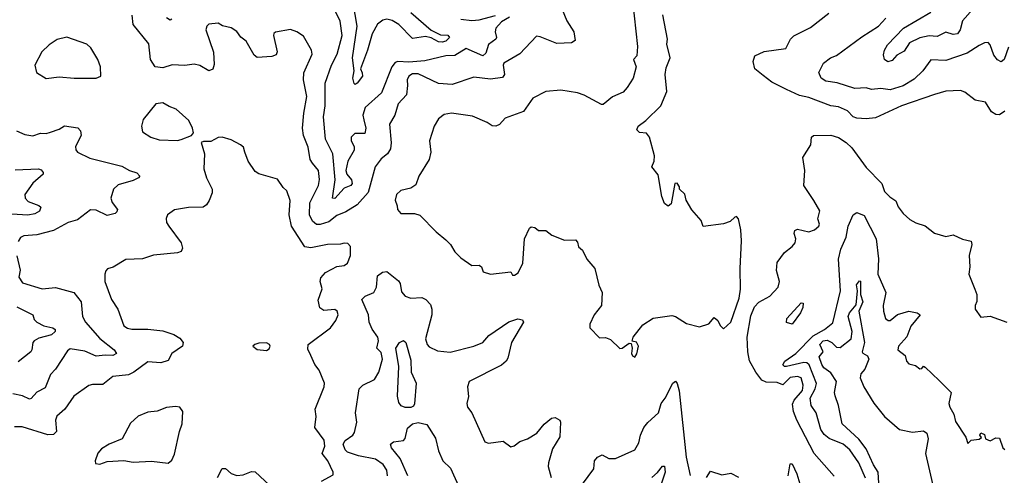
# Model space of a CAD drawing. Extents: x 1690054 to 1842981, y 782881 to 914114.
# Tile 253 of 256: x 1721392 to 1726712, y 873427 to 875891. Entities that reach past the tile are written whole.
import ezdxf

# ---------------------------------------------------------------- set-up
doc = ezdxf.new("R2010")
doc.units = 0

msp = doc.modelspace()

# ---------------------------------------------------------------- linework, layer by layer
at = {"layer": '0CON10XD'}
for points in [[(1723505, 875929.6), (1723615, 875834.3), (1723665, 875808.9), (1723705, 875806.6), (1723714.7, 875795), (1723694.6, 875775), (1723675, 875769.3), (1723655, 875771.3), (1723615, 875792.9), (1723585, 875800.2), (1723515, 875789.1), (1723440.3, 875865), (1723405, 875885.6), (1723375, 875892.9), (1723355, 875888.5), (1723325, 875867.3), (1723295.7, 875815), (1723271.1, 875725), (1723233.1, 875625), (1723243.3, 875603.3), (1723243.8, 875585), (1723215, 875547.5), (1723205, 875540), (1723200, 875545), (1723192.8, 875575), (1723198.6, 875615), (1723189.5, 875685), (1723215.2, 875855), (1723185.3, 876035.3)], [(1724702.5, 875995), (1724730, 875745), (1724726.2, 875695), (1724708.8, 875675), (1724722, 875635), (1724706.2, 875575), (1724675, 875523.3), (1724651.7, 875498.3), (1724595, 875473.3), (1724545, 875431.2), (1724535, 875431.2), (1724442.7, 875482.7), (1724405, 875495.8), (1724315, 875509.4), (1724235, 875502.5), (1724165, 875466.2), (1724115, 875394.2), (1724015, 875358), (1723985, 875324.2), (1723965, 875314.2), (1723945, 875316.2), (1723917.5, 875335), (1723839.1, 875369.1), (1723725, 875386), (1723685, 875378), (1723655, 875354), (1723631.4, 875315), (1723605.7, 875235), (1723613.1, 875175), (1723604.4, 875135.6), (1723549.4, 875045), (1723532.1, 874997.9), (1723505, 874979.2), (1723452.3, 874967.7), (1723428, 874945), (1723420, 874915), (1723432.5, 874885), (1723433.3, 874865), (1723452, 874842), (1723525, 874842.5), (1723554.1, 874834.1), (1723643, 874743), (1723695, 874701.2), (1723720, 874675), (1723743.8, 874635), (1723775, 874603.8), (1723835, 874561.2), (1723875, 874563.8), (1723886.7, 874555), (1723897, 874527), (1723935, 874514), (1724045, 874527.5), (1724055, 874510), (1724065, 874510), (1724085, 874522.5), (1724111.2, 874575), (1724120, 874705), (1724146.4, 874763.6), (1724155, 874770), (1724175, 874766.7), (1724195, 874751.2), (1724235, 874751.2), (1724267.5, 874725), (1724335, 874698.8), (1724395, 874700), (1724405, 874687.5), (1724411.7, 874661.7), (1724432.5, 874645), (1724456.7, 874595), (1724500, 874545), (1724521.2, 874455), (1724540, 874415), (1724535.8, 874345), (1724496, 874295), (1724473.3, 874245), (1724472.5, 874225), (1724525, 874171.2), (1724557, 874173), (1724585, 874160.8), (1724635, 874113.3), (1724647.5, 874115), (1724685, 874142.5), (1724695, 874140), (1724701.2, 874115), (1724698, 874085), (1724702.5, 874072.5), (1724715, 874066.7)], [(1726611.5, 876028.5), (1726486.5, 875885), (1726473.2, 875835), (1726459.6, 875815), (1726435, 875811.3), (1726395, 875822.8), (1726349.5, 875800.5), (1726305, 875802.7), (1726255, 875792.7), (1726199.5, 875765), (1726170.4, 875719.6), (1726130.9, 875699.1), (1726105, 875669.8), (1726082.9, 875662.9), (1726065.2, 875675), (1726058.8, 875701.2), (1726063.8, 875726.2), (1726080.4, 875755), (1726167.3, 875845), (1726315, 875931.2)], [(1724322.9, 875945), (1724347.5, 875885), (1724385.6, 875825), (1724392.7, 875777.3), (1724374.3, 875765.7), (1724295, 875762.2), (1724205, 875798.1), (1724185, 875800.8), (1724094, 875706), (1724008.6, 875655), (1724003.6, 875645), (1724012.1, 875595), (1724001.2, 875578.8), (1723935, 875569.5), (1723845, 875579.7), (1723729.3, 875540.7), (1723655, 875545.7), (1723545, 875598.1), (1723515, 875597.3), (1723493.8, 875585), (1723485.4, 875565), (1723488, 875535), (1723481.5, 875485), (1723436.6, 875435), (1723418.6, 875375), (1723390, 875325), (1723398.9, 875225), (1723395, 875193.3), (1723379.2, 875165), (1723345, 875138.5), (1723313.5, 875095), (1723274.4, 874955.6), (1723215, 874889.5), (1723155, 874851.4), (1723105, 874831.9), (1723061.6, 874798.4), (1723015, 874783.1), (1722995, 874784), (1722975, 874800.9), (1722957.3, 874835), (1722960.1, 874899.9), (1723006.2, 874995), (1723012.7, 875027.3), (1723006.8, 875075), (1722974.5, 875114.5), (1722962.1, 875135), (1722951.7, 875201.7), (1722925.3, 875265), (1722919.7, 875305), (1722926.9, 875385), (1722944.3, 875475), (1722926.2, 875565), (1722927.2, 875602.8), (1722973.1, 875705), (1722968.6, 875725), (1722925, 875802), (1722890, 875825), (1722855, 875837.5), (1722775, 875823.8), (1722765, 875816.7), (1722762.9, 875805), (1722783.6, 875716.4), (1722778.8, 875701.2), (1722755, 875690.8), (1722675, 875687.1), (1722658.9, 875698.9), (1722615, 875774.2), (1722586.4, 875796.4), (1722565, 875826), (1722535, 875846), (1722487.9, 875857.9), (1722465, 875871.2), (1722415, 875866.7), (1722404.1, 875855.9), (1722398, 875835), (1722439.6, 875715), (1722442.5, 875647.5), (1722435, 875624), (1722415, 875613.5), (1722365, 875643.1), (1722335, 875650.4), (1722285, 875642.1), (1722216.4, 875646.4), (1722165, 875630.8), (1722123.8, 875635), (1722099.4, 875675), (1722090.9, 875760.9), (1722005.6, 875865), (1722000, 875915)], [(1724038.1, 875905), (1723995, 875878.7), (1723965.3, 875845), (1723960.3, 875825), (1723968.2, 875795), (1723964.1, 875785.9), (1723925, 875757.3), (1723911.1, 875708.9), (1723895, 875695.5), (1723805, 875734.7), (1723743.3, 875696.7), (1723694.7, 875695.3), (1723581.9, 875668.1), (1723495, 875661.3), (1723435.7, 875664.3), (1723420.7, 875659.3), (1723402.3, 875635), (1723347.1, 875495), (1723259.2, 875415), (1723246.7, 875375), (1723251.5, 875348.5), (1723262.3, 875305), (1723257.5, 875275), (1723202.5, 875275), (1723182.9, 875255), (1723183.8, 875235), (1723198.9, 875205), (1723199.5, 875185), (1723165, 875126.2), (1723154.8, 875075), (1723160, 875055), (1723184.3, 875025), (1723188.2, 875005), (1723180.5, 874995), (1723145, 874980.2), (1723095, 874924.7), (1723082.2, 874925), (1723097, 875025), (1723083.8, 875165), (1723044.8, 875245), (1723034.2, 875365.8), (1723042.5, 875425), (1723042.1, 875547.9), (1723076.7, 875645), (1723107.5, 875705), (1723135.2, 875804.8), (1723123.3, 875883.3), (1723092.9, 875945)], [(1722215, 875893.3), (1722205, 875888), (1722185, 875900.8)], [(1723775, 875894.2), (1723835, 875885.9), (1723875, 875889.5), (1723963.5, 875913.5)], [(1724715, 874066.7), (1724726.3, 874083.7), (1724735.6, 874125.6), (1724725, 874147.5), (1724701.7, 874151.7), (1724706.7, 874175), (1724759.1, 874240.9), (1724815, 874277.5), (1724915, 874291.5), (1724935, 874285.6), (1724995, 874247.8), (1725065, 874230), (1725114.5, 874245.5), (1725145, 874280), (1725163.3, 874265), (1725176.4, 874236.4), (1725195, 874220), (1725233.8, 874255), (1725278.9, 874385), (1725287, 874433), (1725284.5, 874545), (1725291.7, 874695), (1725288.2, 874755), (1725275, 874813.3), (1725265, 874826.2), (1725255, 874823.3), (1725231.2, 874798.8), (1725195, 874786.2), (1725085, 874772.5), (1725073.3, 874805), (1725022.7, 874862.7), (1724993.3, 874915), (1724985, 874947.5), (1724957.5, 874975), (1724956.2, 874986.2), (1724945, 875007.5), (1724932.5, 875005), (1724912.5, 874895), (1724895, 874882.5), (1724876.4, 874896.4), (1724860.6, 874935), (1724841.5, 875051.5), (1724807.5, 875095), (1724820, 875125), (1724822.7, 875155), (1724794.5, 875255), (1724777.8, 875277.8), (1724740.9, 875280.9), (1724726.2, 875295), (1724733.8, 875315), (1724775, 875346.2), (1724856.2, 875425), (1724888.3, 875501.7), (1724880, 875595), (1724885, 875630), (1724906.7, 875685), (1724888.3, 875758.3), (1724892.5, 875785), (1724866.4, 875916.4)], [(1725409.5, 875589.5), (1725364.4, 875625), (1725354.4, 875665), (1725364.2, 875695), (1725415, 875718.8), (1725532, 875735), (1725556, 875785), (1725575, 875804.2), (1725665, 875848.6), (1725764.4, 875925.6)], [(1726735, 875742), (1726710.8, 875675), (1726695, 875662.5), (1726675, 875673.8), (1726655, 875698), (1726635.4, 875755), (1726625, 875766.5), (1726605, 875765.5), (1726575, 875750.5), (1726510.9, 875709.1), (1726395, 875669.1), (1726315, 875672.9), (1726270.9, 875615), (1726225, 875569.5), (1726165, 875532.3), (1726095, 875510.9), (1726045, 875519.4), (1725995, 875513.1), (1725965, 875522.9), (1725905, 875518.2), (1725808.7, 875548.7), (1725748, 875558), (1725722, 875575), (1725710, 875605), (1725735.3, 875654.7), (1725771.9, 875685), (1725805, 875697.9), (1725942, 875798), (1726031.2, 875855), (1726071.5, 875898.5)], [(1721535, 875572), (1721605, 875581.2), (1721686.4, 875573.6), (1721805, 875573.8), (1721830, 875585), (1721828.8, 875635), (1721814.2, 875675), (1721777.6, 875737.6), (1721755, 875758.8), (1721646.4, 875796.4), (1721595, 875783.3), (1721552.5, 875755), (1721512.7, 875717.3), (1721473.8, 875645), (1721483.3, 875605), (1721535, 875572)], [(1726715, 875396.7), (1726685, 875377.1), (1726665, 875378.1), (1726642.3, 875392.3), (1726609.4, 875445), (1726554.8, 875454.8), (1726498, 875498), (1726475, 875507.8), (1726395, 875504.5), (1726335, 875486.9), (1726155.6, 875425), (1726015, 875360.9), (1725965, 875354.6), (1725915, 875358.2), (1725894.4, 875365), (1725865, 875397.7), (1725815, 875419.6), (1725775.3, 875425.3), (1725655, 875470.8), (1725605, 875481.5), (1725535, 875512.5), (1725455, 875553.5), (1725409.5, 875589.5)], [(1722245, 875237.5), (1722265, 875242), (1722320, 875265), (1722331.7, 875278.3), (1722326.7, 875305), (1722305.6, 875345.6), (1722237.7, 875407.7), (1722200.5, 875420.5), (1722165, 875441.2), (1722127.5, 875435), (1722058.8, 875351.2), (1722050, 875315), (1722056.7, 875285), (1722100, 875255), (1722145, 875241.4), (1722245, 875237.5)], [(1721375, 875290), (1721419.3, 875269.3), (1721462.7, 875262.7), (1721505, 875276.9), (1721535, 875275.5), (1721558, 875282), (1721605, 875298.1), (1721635, 875316.7), (1721705.6, 875305.6), (1721720.6, 875290.6), (1721724.5, 875265), (1721694.6, 875205), (1721696.1, 875186.1), (1721704.1, 875174.1), (1721771.9, 875141.9), (1721945, 875098.7), (1721985.3, 875075.3), (1722025, 875062.5), (1722041.2, 875045), (1722033.8, 875035), (1722005, 875020.5), (1721925, 874997.5), (1721898.8, 874975), (1721885.6, 874925), (1721892.7, 874902.7), (1721920, 874865), (1721917.8, 874852.2), (1721907.8, 874842.2), (1721865, 874832.7), (1721805, 874861.5), (1721775, 874862.2), (1721705, 874808.4), (1721655, 874794.5), (1721575, 874750.5), (1721485, 874728.2), (1721415, 874722.5), (1721397.3, 874712.7), (1721385, 874691.2)], [(1722965.7, 874075), (1722949.7, 874109.7), (1722951.2, 874135), (1723070.9, 874225), (1723100.5, 874265), (1723112.2, 874295), (1723108.1, 874315), (1723095, 874323.6), (1723035, 874318.5), (1723013.5, 874333.5), (1723005.3, 874374.7), (1723025.7, 874435), (1723015.8, 874475), (1723019.2, 874495), (1723045, 874523.3), (1723078.1, 874541.9), (1723105, 874555.5), (1723145, 874562.2), (1723164, 874575), (1723180, 874615), (1723180, 874665), (1723165, 874681.2), (1723145, 874682), (1723125, 874676.2), (1723055.6, 874675.6), (1722965, 874657.2), (1722933.4, 874663.4), (1722861.2, 874775), (1722848.9, 874835), (1722853.6, 874913.6), (1722836, 874965), (1722815, 874983.3), (1722785, 875028), (1722685, 875056.7), (1722665, 875070), (1722627.5, 875125), (1722608.6, 875175), (1722600.8, 875200.8), (1722585, 875213.8), (1722535, 875241.2), (1722485.9, 875255.9), (1722465, 875253.8), (1722425, 875232.5), (1722385, 875232.5), (1722373.6, 875226.4), (1722390, 875165), (1722387.5, 875085), (1722402, 875035), (1722432.9, 874975), (1722432.5, 874955), (1722416.8, 874913.2), (1722401.2, 874888.8), (1722382.7, 874877.3), (1722305, 874875.6), (1722228.3, 874861.7), (1722191.2, 874835), (1722184, 874815), (1722186, 874795), (1722197.5, 874775), (1722264.4, 874685), (1722272.5, 874655), (1722265, 874636.7), (1722245, 874629.5), (1722115, 874617.3), (1722055, 874597.5), (1721965, 874593.8), (1721897.7, 874552.3), (1721866.4, 874543.6), (1721857.7, 874532.3), (1721851.9, 874515), (1721853.1, 874475), (1721888.3, 874378.3), (1721922.5, 874325), (1721955.5, 874235.5), (1721975, 874222.2), (1721997.8, 874217.8), (1722085, 874216.6), (1722165, 874207.7), (1722225, 874188.2), (1722257.9, 874167.9), (1722275.6, 874145), (1722271.4, 874125), (1722215, 874085.7), (1722195, 874048), (1722154, 874036), (1722085, 874040.7), (1722008.5, 873985), (1721979.5, 873970.5), (1721895, 873960.6), (1721841.7, 873918.3), (1721785, 873918.9), (1721765, 873912.5), (1721684, 873855), (1721636.9, 873785), (1721592.2, 873747.8), (1721586.4, 873725), (1721591.4, 873665), (1721575, 873647.1), (1721543.8, 873646.2), (1721405, 873690), (1721365, 873690)], [(1725792.1, 873422.1), (1725685.3, 873545.3), (1725590.3, 873725), (1725572.1, 873772.1), (1725567.3, 873812.7), (1725575.6, 873834.4), (1725622.1, 873885), (1725625.4, 873915), (1725615, 873953.8), (1725595, 873962.2), (1725555, 873956.2), (1725515, 873916), (1725485, 873928.7), (1725425, 873930.5), (1725402.2, 873942.2), (1725368.8, 873985), (1725335.5, 874045.5), (1725325.5, 874095), (1725322, 874175), (1725341.4, 874288.6), (1725361.5, 874338.5), (1725385.8, 874364.2), (1725445, 874396), (1725490, 874445), (1725497.3, 874475), (1725481.4, 874535), (1725485, 874577.5), (1725525, 874632), (1725566.4, 874663.6), (1725582.5, 874685), (1725584.5, 874705), (1725575.8, 874735), (1725579.5, 874750.5), (1725595, 874758), (1725655, 874744.2), (1725686.7, 874755), (1725710, 874775), (1725712.5, 874785), (1725703.9, 874813.9), (1725715, 874857.5), (1725682.9, 874912.9), (1725628.1, 874995), (1725634, 875075), (1725622.5, 875145), (1725665.6, 875214.4), (1725670, 875255), (1725681.2, 875265), (1725775, 875266.9), (1725815, 875253), (1725857.1, 875227.1), (1725887.4, 875197.4), (1725965, 875091.1), (1726050.6, 875005), (1726065, 874962.5), (1726092.7, 874932.7), (1726125, 874912), (1726138.9, 874878.9), (1726165, 874842.5), (1726200.7, 874810.7), (1726233, 874793), (1726285, 874776.2), (1726335, 874735.7), (1726395, 874718.8), (1726435, 874726.7), (1726485, 874703.8), (1726533, 874693), (1726536, 874675), (1726522.5, 874615), (1726526, 874555), (1726519.2, 874515), (1726552.9, 874432.9), (1726563.3, 874405), (1726563, 874367), (1726553.8, 874345), (1726553.8, 874325), (1726585, 874282.5), (1726635, 874287.5), (1726725, 874256)], [(1721368.5, 875078.5), (1721494, 875084), (1721508.8, 875078.8), (1721520, 875065), (1721518.8, 875055), (1721462.9, 875007.1), (1721420.4, 874945), (1721422.5, 874925), (1721437.4, 874907.4), (1721496.3, 874886.3), (1721506.9, 874876.9), (1721499.2, 874855), (1721475, 874840.4), (1721436.8, 874833.2), (1721233.8, 874846.2)], [(1725961.9, 873411.9), (1725925.2, 873495.2), (1725877.8, 873565), (1725840.4, 873595), (1725765, 873625.7), (1725738.7, 873648.7), (1725720.6, 873675), (1725694.8, 873764.8), (1725668.2, 873805), (1725662.4, 873845), (1725690.4, 873895), (1725696.6, 873923.4), (1725658.1, 874025), (1725645, 874035.2), (1725627.9, 874037.9), (1725535, 874014.8), (1725523.8, 874015), (1725515.5, 874025), (1725526.2, 874045), (1725585.8, 874085), (1725679.4, 874180.6), (1725739.4, 874215), (1725785, 874251.4), (1725827.4, 874425), (1725815.4, 874595.4), (1725829.4, 874650.6), (1725857.8, 874715), (1725867.8, 874775), (1725894.4, 874835), (1725915, 874848), (1725955, 874832.5), (1726018.7, 874705), (1726032.7, 874597.3), (1726028.2, 874515), (1726072.2, 874415), (1726057.1, 874345), (1726058.6, 874315), (1726070, 874275), (1726083.8, 874263.8), (1726095, 874264.4), (1726133.9, 874296.1), (1726195, 874315.6), (1726240, 874305), (1726257.5, 874295), (1726207.2, 874232.8), (1726185, 874176.7), (1726140.5, 874125), (1726135.7, 874105), (1726176.7, 874075), (1726183.8, 874045), (1726195, 874030), (1726231.7, 874021.7), (1726255, 874002.5), (1726266.1, 874003.9), (1726275, 874017.5), (1726285, 874012.5), (1726360.5, 873940.5), (1726424, 873875), (1726412.7, 873815), (1726417.2, 873795), (1726438.3, 873758.3), (1726448.7, 873718.7), (1726503.6, 873633.6), (1726515, 873600), (1726533, 873617), (1726575, 873622.5), (1726588.3, 873631.7), (1726580, 873645), (1726585, 873657.5), (1726605, 873647.5), (1726610, 873625), (1726635, 873613.3), (1726665, 873630), (1726685, 873627.5), (1726703.8, 873575), (1726715, 873566.7)], [(1721377, 874613), (1721395.7, 874535.7), (1721387.8, 874497.8), (1721408.1, 874468.1), (1721513.3, 874435), (1721585, 874443.3), (1721685.7, 874415), (1721724.4, 874365), (1721731.5, 874285), (1721747.9, 874255), (1721825, 874167.7), (1721902.2, 874105), (1721916, 874085), (1721895, 874075.5), (1721855, 874077.7), (1721805, 874071.4), (1721745, 874098.5), (1721665, 874111.5), (1721650.2, 874099.8), (1721585, 874001.4), (1721558, 873972), (1721529.5, 873900.5), (1721485, 873876.7), (1721455, 873842.5), (1721445, 873839.2), (1721407.2, 873857.2), (1721355, 873868.2)], [(1723378.7, 873425), (1723375.8, 873455), (1723356.8, 873485), (1723314.4, 873515), (1723223.3, 873533.3), (1723163.2, 873553.2), (1723150, 873565), (1723140.4, 873595), (1723150.8, 873615), (1723192.9, 873645), (1723200.7, 873659.3), (1723213.3, 873715), (1723206.7, 873765), (1723225.7, 873895), (1723245.6, 873915), (1723308.8, 873945), (1723331.8, 873985), (1723353.1, 874055), (1723345, 874091.2), (1723322.5, 874115), (1723330.6, 874155), (1723326.4, 874175), (1723297.3, 874217.3), (1723281.2, 874255), (1723276.8, 874295), (1723241.5, 874378.5), (1723259.2, 874395), (1723305, 874415.5), (1723320.7, 874445), (1723326, 874505), (1723352.5, 874525), (1723375, 874528.8), (1723438.9, 874478.9), (1723447.1, 874465), (1723455, 874418.8), (1723475, 874395.7), (1723505, 874385.7), (1723565, 874387.8), (1723587.3, 874377.3), (1723611.1, 874351.1), (1723619.3, 874325), (1723619.6, 874295), (1723585.5, 874165), (1723594.4, 874135), (1723605, 874122.5), (1723650.4, 874100.4), (1723717.6, 874092.4), (1723845, 874125.4), (1723894.6, 874145.4), (1723926.1, 874183.9), (1724035, 874256.7), (1724083.6, 874273.6), (1724108, 874268), (1724113.3, 874255), (1724049.1, 874145), (1724028.7, 874061.3), (1724020.4, 874045), (1723995, 874023.1), (1723820.6, 873935), (1723811.3, 873905), (1723816.6, 873853.4), (1723808.6, 873815), (1723810.8, 873795), (1723835, 873764.3), (1723905, 873609.1), (1723925, 873600.9), (1724005, 873611.9), (1724045, 873581.8), (1724063.8, 873586.2), (1724095, 873610.3), (1724136.4, 873623.6), (1724186.7, 873655), (1724225, 873704.3), (1724265, 873736), (1724285, 873740), (1724310, 873725), (1724314.2, 873715), (1724311.2, 873635), (1724270.1, 873569.9), (1724250, 873495), (1724247.5, 873475), (1724262.9, 873415)], [(1726033.2, 873385), (1726029.5, 873445), (1726004.5, 873484.5), (1725965, 873570.9), (1725925, 873623), (1725836.2, 873705), (1725816.7, 873805), (1725797.1, 873857.1), (1725794.6, 873875), (1725805.3, 873935), (1725775, 873980.9), (1725737.5, 874007.5), (1725725, 874025.7), (1725712.3, 874067.7), (1725732.5, 874095), (1725715.3, 874135), (1725733.4, 874155), (1725755, 874157.1), (1725779.5, 874145), (1725805, 874120.6), (1725825, 874117.6), (1725883.7, 874165), (1725889.7, 874205), (1725868.5, 874285), (1725875, 874306.4), (1725910.7, 874349.3), (1725917.9, 874425), (1725912.9, 874457.1), (1725929.2, 874479.2), (1725935, 874477.5), (1725935.6, 874405), (1725947, 874365), (1725925.3, 874314.7), (1725956.1, 874145), (1725943.3, 874095), (1725947, 874087), (1725972.4, 874072.4), (1725978.9, 874055), (1725958.3, 874001.7), (1725936.6, 873975), (1725933.4, 873955), (1725952.4, 873905), (1726007.4, 873817.4), (1726064.3, 873745), (1726145, 873675.6), (1726215, 873660.4), (1726275, 873667.8), (1726293.4, 873655), (1726301.2, 873625), (1726286.2, 873545), (1726355, 873248.2)], [(1721377.4, 874337.4), (1721430.6, 874310.6), (1721462.9, 874295), (1721469.7, 874269.7), (1721484.2, 874255), (1721523.1, 874235), (1721572.3, 874225), (1721583.2, 874215), (1721584.4, 874205), (1721565, 874186.6), (1721495, 874169.3), (1721470, 874155), (1721462.5, 874145), (1721458.5, 874105), (1721451.9, 874095), (1721385, 874040.6)], [(1725565, 874243.8), (1725534.1, 874254.1), (1725536.2, 874275), (1725615, 874360), (1725625, 874357.5), (1725623.8, 874335), (1725610.8, 874305), (1725565, 874243.8)], [(1722725, 874102.9), (1722739.7, 874110.3), (1722746, 874125), (1722741.2, 874135), (1722725, 874144), (1722685, 874142), (1722662.5, 874135), (1722652.5, 874125), (1722675, 874108), (1722725, 874102.9)], [(1723475, 873793), (1723452.6, 873802.6), (1723440.4, 873820.4), (1723433, 873855), (1723441.2, 874015), (1723425.3, 874115), (1723445, 874146.2), (1723465, 874156.2), (1723478.3, 874145), (1723505, 874049.2), (1723508.1, 873985), (1723533.8, 873925), (1723526, 873814), (1723519.2, 873800.8), (1723505, 873794.3), (1723475, 873793)], [(1723022.5, 873395), (1723085, 873430), (1723085.8, 873445), (1723057.1, 873505), (1723025.6, 873545), (1723040.2, 873585), (1723036.8, 873616.8), (1722986.9, 873685), (1722993.3, 873745), (1722989.5, 873785), (1723036.4, 873905), (1723038.6, 873925), (1723010.8, 873995), (1722986.6, 874026.6), (1722965.7, 874075)], [(1724401.7, 873338.3), (1724495, 873462.5), (1724497.8, 873505), (1724514.2, 873525.8), (1724538.7, 873538.7), (1724575, 873517.4), (1724611.2, 873518.8), (1724716.2, 873565), (1724736.8, 873603.3), (1724745.9, 873645), (1724765, 873685.5), (1724785, 873712.3), (1724844, 873765), (1724858.2, 873815), (1724880, 873845), (1724920.8, 873925), (1724935, 873936), (1724945, 873923.8), (1724955.7, 873884.3), (1724992.4, 873525), (1725015, 873426)], [(1721825, 873486.7), (1721865, 873501.2), (1721955, 873508), (1722005, 873498.8), (1722105, 873504), (1722195, 873492), (1722215, 873510), (1722228.1, 873541.9), (1722256, 873665), (1722270.6, 873705), (1722272.9, 873772.9), (1722256.7, 873795), (1722235, 873798.6), (1722185, 873794.2), (1722135, 873774.3), (1722085, 873768.1), (1722032.7, 873747.3), (1721991.3, 873708.7), (1721945.9, 873624.1), (1721875, 873596), (1721835, 873570), (1721815, 873547.5), (1721800, 873505), (1721801.7, 873491.7), (1721825, 873486.7)], [(1723490, 873425), (1723447.9, 873517.9), (1723401.2, 873575), (1723395.5, 873595), (1723411.1, 873608.9), (1723466.6, 873615), (1723475, 873627.1), (1723488.1, 873681.9), (1723514.2, 873705.8), (1723545, 873712.5), (1723592.8, 873702.8), (1723638.2, 873628.2), (1723655, 873560), (1723678.5, 873505), (1723720.4, 873465), (1723770.9, 873355)], [(1725543.1, 873425), (1725555, 873490), (1725565, 873490), (1725591.4, 873435), (1725617.1, 873345)], [(1722460.2, 873415), (1722485.4, 873464.6), (1722505, 873464.3), (1722535, 873436.7), (1722565, 873426.2), (1722599.3, 873430.7), (1722645, 873448.6), (1722665, 873446), (1722769.5, 873349.5)], [(1724807.1, 873415), (1724838.1, 873441.9), (1724865, 873477.5), (1724876.5, 873476.5), (1724879.5, 873445), (1724811.9, 873238.1)], [(1725102, 873415), (1725125, 873448.8), (1725185, 873429.4), (1725235, 873439.2), (1725275, 873416.7)]]:
    msp.add_lwpolyline(points, dxfattribs=at)

doc.saveas('drawing.dxf')
